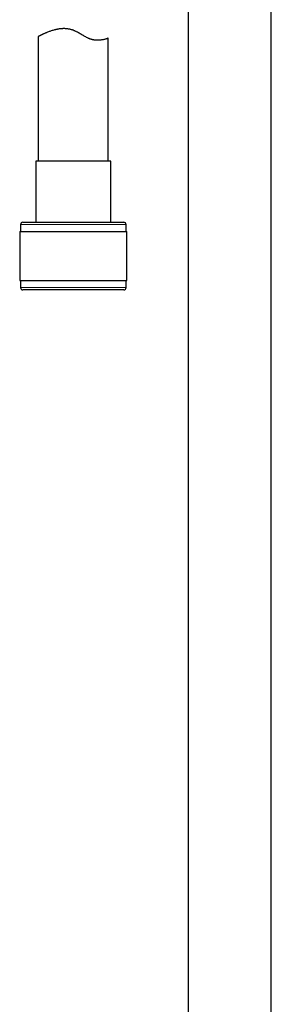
# Model space of a CAD drawing. Header units: millimetres. Extents: x 8 to 791, y 12 to 1717.
# Tile 135 of 256: x 100 to 154, y 1122 to 1333. Entities that reach past the tile are written whole.
import ezdxf

# ---------------------------------------------------------------- set-up
doc = ezdxf.new("R2010")
doc.units = ezdxf.units.MM

msp = doc.modelspace()

# ---------------------------------------------------------------- linework, layer by layer
at = {"color": 7, "linetype": 'Continuous', "lineweight": 30}
for p, q in [((135.7, 1347.21), (135.7, 1085.73)), ((153.5, 1085.73), (153.5, 1343.35)), ((103.6, 1329.26), (103.6, 1302.59)), ((118.6, 1302.59), (118.6, 1328.9)), ((103.05, 1302.59), (103.05, 1289.47)), ((119.15, 1302.59), (103.05, 1302.59)), ((119.15, 1289.47), (119.15, 1302.59)), ((99.8, 1288.97), (99.8, 1287.47)), ((100.3, 1289.47), (121.9, 1289.47)), ((122.4, 1287.47), (122.4, 1288.97)), ((99.63, 1287.47), (99.63, 1276.97)), ((99.63, 1287.47), (122.58, 1287.47)), ((122.58, 1276.97), (122.58, 1287.47)), ((99.63, 1276.97), (122.58, 1276.97)), ((99.8, 1276.97), (99.8, 1275.47)), ((122.4, 1275.47), (122.4, 1276.97)), ((121.9, 1274.97), (100.3, 1274.97))]:
    msp.add_line(p, q, dxfattribs=at)
at = {"color": 8, "linetype": 'Continuous', "lineweight": 0}
for p, q in [((122.4, 1288.97), (99.8, 1288.97)), ((99.8, 1275.47), (122.4, 1275.47))]:
    msp.add_line(p, q, dxfattribs=at)
at = {"color": 7, "linetype": 'Continuous', "lineweight": 30}
for centre, start, end in [((100.3, 1288.97), 90, 180), ((121.9, 1288.97), 0, 90), ((100.3, 1275.47), 180, 270), ((121.9, 1275.47), 270, 0)]:
    msp.add_arc(centre, 0.5, start, end, dxfattribs=at)
msp.add_open_spline([(118.6, 1328.9), (118.6, 1328.9), (118.6, 1328.9), (118.56, 1328.89), (118.51, 1328.87), (118.43, 1328.84), (118.33, 1328.8), (118.2, 1328.77), (118.06, 1328.72), (117.9, 1328.68), (117.71, 1328.63), (117.51, 1328.58), (117.28, 1328.54), (117.07, 1328.51), (116.88, 1328.49), (116.73, 1328.48), (116.57, 1328.47), (116.4, 1328.46), (116.22, 1328.46), (116.04, 1328.47), (115.85, 1328.48), (115.67, 1328.5), (115.5, 1328.53), (115.33, 1328.56), (115.17, 1328.6), (114.99, 1328.65), (114.82, 1328.7), (114.65, 1328.76), (114.47, 1328.83), (114.24, 1328.93), (113.95, 1329.07), (113.6, 1329.26), (113.26, 1329.45), (112.91, 1329.66), (112.55, 1329.87), (112.19, 1330.08), (111.88, 1330.25), (111.62, 1330.37), (111.42, 1330.46), (111.22, 1330.55), (111.02, 1330.63), (110.81, 1330.7), (110.6, 1330.76), (110.39, 1330.81), (110.18, 1330.85), (109.97, 1330.89), (109.76, 1330.92), (109.54, 1330.94), (109.33, 1330.95), (109.11, 1330.95), (108.89, 1330.95), (108.66, 1330.94), (108.42, 1330.92), (108.19, 1330.89), (107.96, 1330.86), (107.73, 1330.82), (107.51, 1330.78), (107.29, 1330.73), (107.03, 1330.66), (106.73, 1330.58), (106.39, 1330.47), (106.06, 1330.36), (105.76, 1330.25), (105.47, 1330.13), (105.22, 1330.03), (105, 1329.94), (104.82, 1329.86), (104.65, 1329.78), (104.49, 1329.7), (104.35, 1329.63), (104.21, 1329.57), (104.09, 1329.51), (103.97, 1329.45), (103.86, 1329.39), (103.76, 1329.34), (103.68, 1329.3), (103.63, 1329.28), (103.61, 1329.26), (103.61, 1329.26), (103.61, 1329.26)], degree=3, knots=[0, 0, 0, 0, 0.016893, 0.033853, 0.050872, 0.067968, 0.085121, 0.102341, 0.119212, 0.136144, 0.153126, 0.170177, 0.18728, 0.204447, 0.214362, 0.224277, 0.234243, 0.24421, 0.254238, 0.264267, 0.274371, 0.284474, 0.292897, 0.301319, 0.309804, 0.318288, 0.326844, 0.335399, 0.344022, 0.352645, 0.369667, 0.386774, 0.403935, 0.421153, 0.438402, 0.455691, 0.473429, 0.482331, 0.491233, 0.500188, 0.509143, 0.518175, 0.527208, 0.536121, 0.545035, 0.554032, 0.563028, 0.572106, 0.581184, 0.590336, 0.599489, 0.609837, 0.620185, 0.630614, 0.641045, 0.651545, 0.662047, 0.672609, 0.683171, 0.701136, 0.719172, 0.737266, 0.755437, 0.773663, 0.791954, 0.805508, 0.819105, 0.832726, 0.846421, 0.860142, 0.87394, 0.887766, 0.901643, 0.91895, 0.936333, 0.953783, 0.971328, 0.988944, 1, 1, 1, 1], dxfattribs=at)

doc.saveas('drawing.dxf')
